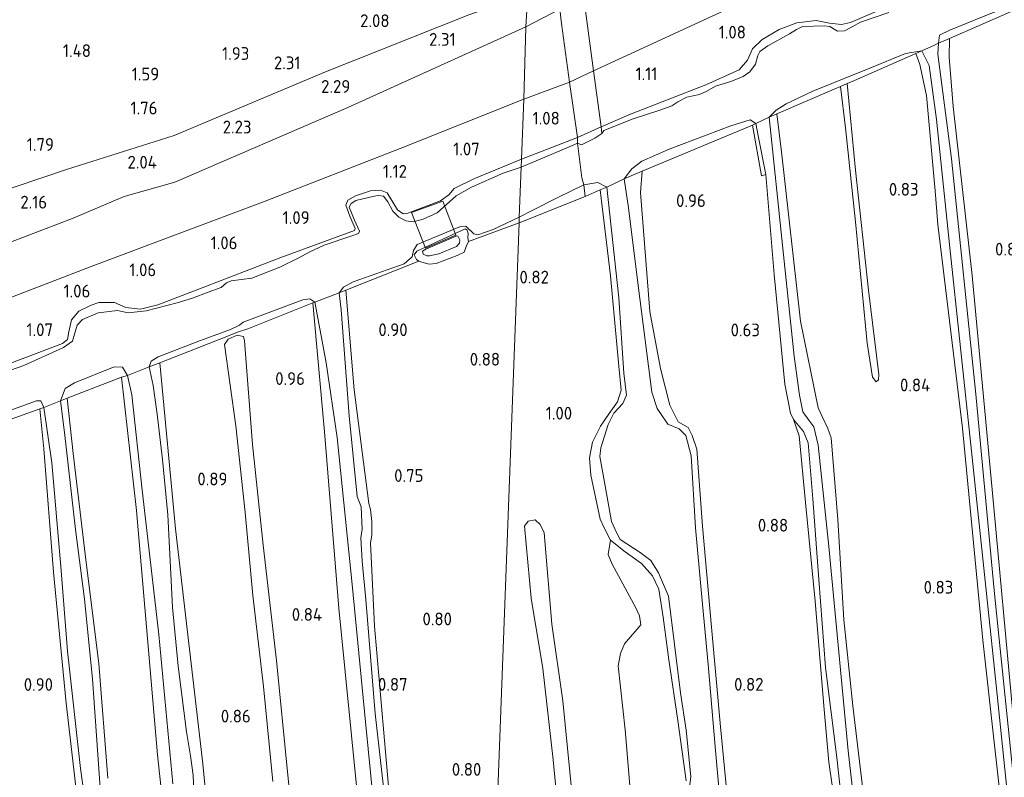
# Model space of a CAD drawing. Extents: x 130905 to 137824, y 412333 to 417928.
# Tile 73 of 256: x 132348 to 132487, y 413638 to 413745. Entities that reach past the tile are written whole.
import ezdxf
from ezdxf.enums import TextEntityAlignment as Align

# ---------------------------------------------------------------- set-up
doc = ezdxf.new("R2010")
doc.units = 0
for name, color, linetype, lineweight in [('B-ME-GR-GRAS-GV', 60, 'Continuous', 13), ('B-ME-GR-MOERAS-GV', 120, 'Continuous', 13), ('B-ME-GW-OPHOGING_KRUIN-G', 90, 'Continuous', 18), ('B-ME-GW-TALUD_KRUIN-G', 90, 'Continuous', 18), ('B-ME-GW-TALUD_TEEN-G', 90, 'Continuous', 18), ('B-ME-IE-TERREINAFSCHEIDING_KUNSTMATIG_HEKWERK-G', 20, 'IE-TERREINAFSCHEIDING-KUNSTMATIG', 18), ('B-ME-KW-KUNSTWERK_BRUG-GV', 170, 'Continuous', 18), ('B-ME-OG-WATER_SLOOT-G', 120, 'Continuous', 18), ('B-ME-OG-WATER_SLOOT-GV', 120, 'Continuous', 18), ('X-XX-AL-HOOGTELABEL-S', 7, 'Continuous', 25)]:
    doc.layers.add(name, color=color, linetype=linetype, lineweight=lineweight)
doc.styles.add('NLCS-ISO-ANNOTATIVE-T18', font='NLCS-ISO.ttf', dxfattribs={"height": 1.8})
doc.linetypes.add('IE-TERREINAFSCHEIDING-KUNSTMATIG', pattern='A,4,[82,NLCS.SHX,S=0.75,R=90,X=0,Y=0],4,-2', length=10)

# ---------------------------------------------------------------- blocks, each defined once
blk = doc.blocks.new('SAL-HOOGTELABEL-SO')
at = {"color": 0, "linetype": 'ByBlock', "lineweight": -2, "style": 'NLCS-ISO-ANNOTATIVE-T18'}
blk.add_attdef('HOOGTE', text='', height=1.8, dxfattribs=at).set_placement((2.79, 0), align=Align.RIGHT)

msp = doc.modelspace()

# ---------------------------------------------------------------- linework, layer by layer
at = {"layer": 'B-ME-GR-GRAS-GV'}
for points in [[(132339.663, 413755.005, 0.945), (132367.07, 413765.396, 0.895), (132376.976, 413769.058, 1.045), (132394.862, 413776.125, 0.97), (132409.349, 413781.571, 0.97), (132419.255, 413786.691, 0.895), (132420.18, 413779.99, 1.541), (132420.763, 413775.581, 1.618), (132420.165, 413759.746, 1.61), (132419.855, 413751.523, 2.158), (132419.731, 413748.258, 2.197), (132419.466, 413743.588, 2.273), (132394.358, 413732.216, 2.231), (132369.964, 413721.682, 2.072), (132362.828, 413719.694, 1.943), (132355.609, 413716.606, 1.922), (132337.913, 413709.873, 2.113)], [(132482.444, 413751.621, 1.072), (132465.223, 413744.215, 1.066), (132463.961, 413743.921, 1.066), (132462.294, 413744.119, 1.063), (132460.383, 413744.473, 1.063), (132457.689, 413744.137, 1.069), (132455.179, 413743.205, 1.09), (132452.805, 413741.808, 1.099), (132451.431, 413740.502, 1.099), (132450.73, 413738.882, 1.099), (132449.561, 413737.518, 1.099), (132444.862, 413735.397, 1.093), (132434.2, 413731.277, 1.066), (132430.105, 413729.49, 0.957), (132429.011, 413737.398, 1.257), (132449.899, 413747.031, 1.248)], [(132470.658, 413745.624, 0.563), (132466.638, 413744.241, 0.563), (132465.487, 413743.58, 0.563), (132464.396, 413743.031, 0.563), (132463.394, 413743.004, 0.563), (132462.324, 413743.649, 0.563), (132461.529, 413743.721, 0.563), (132458.477, 413743.618, 0.563), (132457.604, 413743.202, 0.563), (132456.656, 413742.63, 0.563), (132453.593, 413740.892, 0.563), (132452.463, 413740.128, 0.563), (132452.191, 413739.575, 0.563), (132451.861, 413738.318, 0.563), (132451.034, 413737.274, 0.563), (132450.111, 413736.609, 0.563), (132448.344, 413735.879, 0.563), (132446.227, 413735.235, 0.563), (132444.985, 413734.53, 0.563), (132443.951, 413734.037, 0.563), (132442.18, 413733.671, 0.563), (132440.871, 413733.046, 0.563), (132440.029, 413732.447, 0.563), (132438.334, 413731.864, 0.563), (132434.578, 413730.636, 0.563), (132430.451, 413729.005, 0.563), (132430.192, 413728.543, 0.563), (132430.105, 413729.49, 0.957), (132434.2, 413731.277, 1.066), (132444.862, 413735.397, 1.093), (132449.561, 413737.518, 1.099), (132450.73, 413738.882, 1.099), (132451.431, 413740.502, 1.099), (132452.805, 413741.808, 1.099), (132455.179, 413743.205, 1.09), (132457.689, 413744.137, 1.069), (132460.383, 413744.473, 1.063), (132462.294, 413744.119, 1.063), (132463.961, 413743.921, 1.066), (132465.223, 413744.215, 1.066), (132482.444, 413751.621, 1.072)], [(132449.899, 413747.031, 1.248), (132429.011, 413737.398, 1.257), (132427.691, 413747.256, 2.319)], [(132337.913, 413709.873, 2.113), (132355.609, 413716.606, 1.922), (132362.828, 413719.694, 1.943), (132369.964, 413721.682, 2.072), (132394.358, 413732.216, 2.231), (132419.466, 413743.588, 2.273), (132419.171, 413733.41, 1.164), (132401.742, 413726.449, 1.214), (132382.725, 413719.04, 1.3), (132358.182, 413709.838, 1.053), (132334.593, 413700.735, 1.095)], [(132489.279, 413627.65, 0.563), (132485.534, 413663.698, 0.563), (132482.899, 413691.809, 0.563), (132479.467, 413724.986, 0.563), (132477.562, 413739.722, 0.563), (132477.666, 413741.305, 0.563), (132479.202, 413741.954, 0.92), (132479.163, 413739.334, 0.857), (132479.738, 413732.346, 0.812), (132482.384, 413708.529, 0.776), (132485.243, 413677.851, 0.761), (132488.117, 413646.844, 0.761)], [(132487.552, 413624.222, 0.755), (132483.901, 413657.155, 0.743), (132481.057, 413687.011, 0.746), (132477.569, 413715.758, 0.77), (132477.189, 413720.492, 0.694), (132475.951, 413733.902, 0.806), (132475.033, 413738.276, 0.806), (132474.455, 413739.831, 0.809), (132475.295, 413740.188, 0.563), (132476.356, 413738.127, 0.563), (132477.37, 413730.511, 0.563), (132479.183, 413712.926, 0.563), (132482.315, 413683.807, 0.563), (132485.798, 413650.829, 0.563), (132489.744, 413612.559, 0.563)], [(132334.593, 413700.735, 1.095), (132358.182, 413709.838, 1.053), (132382.725, 413719.04, 1.3), (132401.742, 413726.449, 1.214), (132419.171, 413733.41, 1.164), (132418.851, 413724.923, 0.936), (132412.139, 413722.154, 0.949), (132409.377, 413720.794, 1.126), (132408.599, 413719.905, 1.051), (132407.435, 413719.068, 1.026), (132402.841, 413717.344, 0.997), (132402.141, 413717.224, 1.043), (132401.349, 413717.787, 0.985), (132399.895, 413720.199, 0.962), (132398.975, 413720.589, 1.146), (132397.563, 413720.46, 1.087), (132395.432, 413719.774, 1.066), (132394.362, 413719.181, 1.05), (132394.069, 413718.438, 1.014), (132394.648, 413716.913, 0.993), (132395.388, 413715.19, 0.924), (132395.306, 413714.876, 0.928), (132384.92, 413711.072, 0.949), (132373.191, 413706.587, 0.92), (132367.581, 413704.416, 0.9), (132365.117, 413703.806, 0.88), (132363.077, 413704.045, 0.945), (132361.478, 413704.724, 0.989), (132359.264, 413704.755, 0.993), (132358.146, 413704.386, 0.965), (132356.433, 413703.543, 0.973), (132355.394, 413702.312, 0.945), (132355.032, 413700.614, 0.945), (132354.847, 413699.507, 0.928), (132354.131, 413698.987, 0.908), (132342.962, 413694.742, 0.892)], [(132467.382, 413619.768, 0.563), (132464.93, 413641.537, 0.563), (132462.167, 413670.355, 0.563), (132460.689, 413684.652, 0.563), (132460.051, 413687.204, 0.563), (132459.367, 413688.144, 0.563), (132458.51, 413689.311, 0.563), (132458.051, 413691.697, 0.563), (132457.292, 413697.165, 0.563), (132455.689, 413712.364, 0.563), (132453.782, 413730.841, 0.563), (132454.872, 413731.322, 0.83), (132455.502, 413725.984, 0.818), (132458.202, 413702.124, 0.83), (132460.684, 413689.888, 0.83), (132461.242, 413688.66, 0.83), (132462.031, 413687.006, 0.755), (132462.507, 413685.654, 0.755), (132463.455, 413674.153, 0.755), (132464.298, 413660.036, 0.755), (132465.587, 413647.879, 0.755), (132467.287, 413633.381, 0.755)], [(132342.962, 413694.742, 0.892), (132354.131, 413698.987, 0.908), (132354.847, 413699.507, 0.928), (132355.032, 413700.614, 0.945), (132355.394, 413702.312, 0.945), (132356.433, 413703.543, 0.973), (132358.146, 413704.386, 0.965), (132359.264, 413704.755, 0.993), (132361.478, 413704.724, 0.989), (132363.077, 413704.045, 0.945), (132365.117, 413703.806, 0.88), (132367.581, 413704.416, 0.9), (132373.191, 413706.587, 0.92), (132384.92, 413711.072, 0.949), (132395.306, 413714.876, 0.928), (132395.388, 413715.19, 0.924), (132394.648, 413716.913, 0.993), (132394.069, 413718.438, 1.014), (132394.362, 413719.181, 1.05), (132395.432, 413719.774, 1.066), (132397.563, 413720.46, 1.087), (132398.975, 413720.589, 1.146), (132399.895, 413720.199, 0.962), (132401.349, 413717.787, 0.985), (132402.141, 413717.224, 1.043), (132402.841, 413717.344, 0.997), (132407.435, 413719.068, 1.026), (132408.599, 413719.905, 1.051), (132409.377, 413720.794, 1.126), (132412.139, 413722.154, 0.949), (132418.851, 413724.923, 0.936), (132418.779, 413723.803, 0.563), (132416.266, 413722.952, 0.563), (132411.796, 413721.019, 0.563), (132409.62, 413719.761, 0.563), (132406.969, 413717.391, 0.563), (132404.993, 413716.475, 0.563), (132403.595, 413716.105, 0.563), (132402.54, 413716.269, 0.563), (132401.565, 413716.79, 0.563), (132400.721, 413717.632, 0.563), (132400.011, 413718.919, 0.563), (132399.402, 413719.706, 0.563), (132398.665, 413719.84, 0.563), (132398.077, 413719.736, 0.563), (132395.489, 413719.117, 0.563), (132394.833, 413718.685, 0.563), (132394.559, 413718.19, 0.563), (132395.317, 413716.352, 0.563), (132396.024, 413714.801, 0.563), (132395.88, 413714.451, 0.563), (132394.803, 413714.11, 0.563), (132391.019, 413712.824, 0.563), (132388.892, 413711.845, 0.563), (132387.474, 413711.032, 0.563), (132384.771, 413709.724, 0.563), (132380.833, 413708.168, 0.563), (132377.887, 413707.787, 0.563), (132377.266, 413707.493, 0.563), (132376.49, 413706.872, 0.563), (132374.689, 413706.216, 0.563), (132372.462, 413705.33, 0.563), (132370.308, 413704.704, 0.563), (132365.923, 413703.556, 0.563), (132363.402, 413703.291, 0.563), (132361.905, 413703.596, 0.563), (132359.132, 413703.268, 0.563), (132356.934, 413702.337, 0.563), (132356.201, 413701.567, 0.563), (132355.733, 413699.938, 0.563), (132355.549, 413699.316, 0.563), (132354.266, 413698.398, 0.563), (132348.656, 413695.854, 0.563), (132342.061, 413693.546, 0.563)], [(132447.123, 413631.116, 0.563), (132446.202, 413641.616, 0.563), (132445.186, 413653.733, 0.563), (132444.244, 413663.744, 0.563), (132443.367, 413672.968, 0.563), (132442.793, 413683.153, 0.563), (132442.037, 413685.979, 0.563), (132441.076, 413686.93, 0.563), (132439.472, 413687.574, 0.563), (132438, 413689.815, 0.563), (132437.233, 413692.098, 0.563), (132435.289, 413707.15, 0.563), (132433.942, 413718.077, 0.563), (132433.34, 413722.156, 0.563), (132435.846, 413723.244, 0.887), (132435.629, 413720.228, 0.887), (132436.96, 413703.493, 0.806), (132438.469, 413695.423, 0.827), (132439.762, 413690.289, 0.902), (132440.937, 413687.945, 0.802), (132442.333, 413687.145, 0.789), (132442.927, 413686.019, 0.789), (132443.551, 413684.061, 0.789), (132444.386, 413673.21, 0.752), (132445.648, 413658.983, 0.827), (132446.902, 413644.949, 0.814), (132448.689, 413626.489, 0.764)], [(132442.051, 413637.35, 0.781), (132440.911, 413645.828, 0.781), (132439.612, 413654.399, 0.781), (132438.847, 413660.377, 0.781), (132438.226, 413664.338, 0.781), (132437.338, 413666.199, 0.781), (132435.766, 413667.958, 0.781), (132433.463, 413669.594, 0.781), (132431.41, 413671.236, 0.818), (132430.576, 413672.868, 0.831), (132429.929, 413674.223, 0.868), (132428.61, 413680.416, 0.893), (132428.415, 413682.833, 0.893), (132428.844, 413685.067, 0.893), (132429.967, 413687.323, 0.893), (132431.195, 413689.121, 0.856), (132432.386, 413690.761, 0.843), (132432.883, 413692.379, 0.843), (132432.583, 413695.753, 0.804), (132432.308, 413698.843, 0.768), (132431.417, 413708.511, 0.768), (132429.943, 413720.638, 0.732), (132430.895, 413721, 0.563), (132432.552, 413705.397, 0.563), (132433.257, 413694.783, 0.563), (132433.644, 413691.669, 0.563), (132433.155, 413690.505, 0.563), (132431.89, 413689.14, 0.563), (132431.052, 413687.528, 0.563), (132430.013, 413684.269, 0.563), (132429.899, 413683.031, 0.563), (132430.445, 413679.936, 0.563), (132431.539, 413673.861, 0.563), (132432.262, 413672.345, 0.563), (132432.744, 413671.335, 0.563), (132435.59, 413669.507, 0.563), (132437.094, 413668.364, 0.563), (132438.177, 413666.625, 0.563), (132439.573, 413663.344, 0.563), (132441.249, 413649.73, 0.563), (132442.074, 413644.467, 0.563), (132442.748, 413637.946, 0.563), (132442.144, 413633.394, 0.563)], [(132414.598, 413612.225, 0.786), (132418.514, 413715.981, 0.827), (132427.806, 413719.686, 0.951), (132429.943, 413720.638, 0.732), (132431.417, 413708.511, 0.768), (132432.308, 413698.843, 0.768), (132432.583, 413695.753, 0.804), (132432.883, 413692.379, 0.843), (132432.386, 413690.761, 0.843), (132431.195, 413689.121, 0.856), (132429.967, 413687.323, 0.893), (132428.844, 413685.067, 0.893), (132428.415, 413682.833, 0.893), (132428.61, 413680.416, 0.893), (132429.929, 413674.223, 0.868), (132430.576, 413672.868, 0.831), (132431.41, 413671.236, 0.818), (132431.06, 413669.222, 0.843), (132431.626, 413667.857, 0.856), (132434.984, 413661.706, 0.868), (132435.498, 413660.57, 0.868), (132435.656, 413659.292, 0.868), (132433.376, 413656.626, 0.868), (132432.828, 413655.293, 0.868), (132432.5, 413653.557, 0.843), (132433.449, 413644.537, 0.831), (132434.123, 413636.683, 0.806)], [(132401.395, 413621.536, 0.84), (132398.135, 413659.142, 0.811), (132397.548, 413670.85, 0.823), (132397.731, 413671.887, 0.823), (132397.762, 413673.884, 0.79), (132397.539, 413675.56, 0.79), (132397.334, 413676.422, 0.782), (132395.256, 413692.426, 0.847), (132394.07, 413706.467, 0.847), (132404.388, 413710.55, 0.827), (132404.785, 413710.436, 0.835), (132405.843, 413710.158, 0.835), (132406.814, 413710.259, 0.835), (132409.786, 413711.368, 0.835), (132410.743, 413711.841, 0.835), (132411.049, 413712.639, 0.835), (132411.362, 413713.355, 0.785), (132418.514, 413715.981, 0.827), (132414.598, 413612.225, 0.786)], [(132399.967, 413631.466, 0.563), (132398.215, 413646.82, 0.563), (132396.91, 413662.906, 0.563), (132396.378, 413668.305, 0.563), (132396.202, 413671.569, 0.563), (132396.399, 413672.814, 0.563), (132396.342, 413673.804, 0.563), (132396.219, 413675.956, 0.563), (132395.698, 413677.402, 0.563), (132394.55, 413688.747, 0.563), (132393.428, 413703.691, 0.563), (132393.117, 413706.106, 0.563), (132394.07, 413706.467, 0.847), (132395.256, 413692.426, 0.847), (132397.334, 413676.422, 0.782), (132397.539, 413675.56, 0.79), (132397.762, 413673.884, 0.79), (132397.731, 413671.887, 0.823), (132397.548, 413670.85, 0.823), (132398.135, 413659.142, 0.811), (132401.395, 413621.536, 0.84)], [(132377.65, 413601.279, 0.79), (132373.923, 413639.74, 0.807), (132370.047, 413672.836, 0.803), (132367.839, 413696.243, 0.77), (132377.541, 413700.053, 0.794), (132378.816, 413700.538, 0.604), (132380.256, 413701.027, 0.908), (132389.437, 413704.674, 0.803), (132391.057, 413686.503, 0.843), (132393.073, 413661.646, 0.863), (132396.643, 413625.786, 0.872)], [(132396.643, 413625.786, 0.872), (132393.073, 413661.646, 0.863), (132391.057, 413686.503, 0.843), (132389.437, 413704.674, 0.803), (132389.713, 413704.792, 0.563), (132390.877, 413698.533, 0.563), (132391.316, 413696.233, 0.563), (132392.877, 413685.704, 0.563), (132394.967, 413665.021, 0.563), (132396.83, 413645.662, 0.563), (132398.753, 413626.609, 0.563)], [(132387.385, 413623.351, 0.795), (132385.872, 413638.61, 0.77), (132384.325, 413654.304, 0.77), (132382.41, 413670.552, 0.77), (132380.919, 413684.745, 0.846), (132379.787, 413699.352, 0.846), (132379.672, 413699.957, 0.846), (132378.75, 413700.142, 0.846), (132377.491, 413699.576, 0.846), (132376.958, 413698.801, 0.846), (132378.584, 413687.383, 0.821), (132379.9, 413675.157, 0.821), (132380.974, 413663.44, 0.795), (132382.462, 413650.636, 0.846), (132383.785, 413637.232, 0.795)], [(132372.629, 413635.722, 0.563), (132372.563, 413638.139, 0.563), (132372.174, 413640.872, 0.563), (132371.622, 413644.214, 0.563), (132370.43, 413653.511, 0.563), (132369.642, 413661.798, 0.563), (132368.959, 413674.797, 0.563), (132368.236, 413682.601, 0.563), (132367.497, 413689.016, 0.563), (132366.926, 413693.042, 0.563), (132366.337, 413695.698, 0.563), (132367.839, 413696.243, 0.77), (132370.047, 413672.836, 0.803), (132373.923, 413639.74, 0.807), (132377.65, 413601.279, 0.79)], [(132360.539, 413637.699, 0.776), (132359.267, 413653.88, 0.776), (132357.463, 413668.092, 0.839), (132355.639, 413683.477, 0.901), (132354.761, 413691.245, 0.863), (132362.445, 413694.203, 0.766), (132364.574, 413675.412, 0.815), (132367.54, 413640.986, 0.827), (132369.708, 413620.495, 0.796)], [(132369.708, 413620.495, 0.796), (132367.54, 413640.986, 0.827), (132364.574, 413675.412, 0.815), (132362.445, 413694.203, 0.766), (132363.271, 413694.476, 0.563), (132363.903, 413691.734, 0.563), (132365.383, 413678.29, 0.563), (132367.698, 413657.972, 0.563), (132369.674, 413636.908, 0.563)], [(132359.493, 413635.684, 0.563), (132358.343, 413651.727, 0.563), (132357.227, 413662.942, 0.563), (132355.967, 413672.736, 0.563), (132354.414, 413686.419, 0.563), (132353.838, 413690.906, 0.563), (132354.761, 413691.245, 0.863), (132355.639, 413683.477, 0.901), (132357.463, 413668.092, 0.839), (132359.267, 413653.88, 0.776), (132360.539, 413637.699, 0.776)], [(132342.008, 413686.56, 0.831), (132350.946, 413689.759, 0.851), (132351.475, 413684.124, 0.964), (132352.869, 413666.733, 0.739), (132354.639, 413648.252, 0.801), (132356.706, 413630.392, 0.789)], [(132356.706, 413630.392, 0.789), (132354.639, 413648.252, 0.801), (132352.869, 413666.733, 0.739), (132351.475, 413684.124, 0.964), (132350.946, 413689.759, 0.851), (132351.506, 413689.942, 0.563), (132352.615, 413682.132, 0.563), (132353.887, 413667.555, 0.563), (132354.851, 413655.592, 0.563), (132356.674, 413639.08, 0.563), (132358.715, 413624.248, 0.563)], [(132464.071, 413627.008, 0.763), (132462.171, 413639.973, 0.813), (132461.464, 413647.896, 0.813), (132460.257, 413662.658, 0.813), (132458.909, 413676.534, 0.813), (132458.025, 413685.952, 0.788), (132457.22, 413688.245, 0.563), (132458.623, 413686.545, 0.563), (132459.265, 413684.963, 0.563), (132459.938, 413677.052, 0.563), (132460.776, 413665.723, 0.563), (132461.718, 413653.288, 0.563), (132463.316, 413640.602, 0.563), (132464.766, 413627.282, 0.563)], [(132426.004, 413635.262, 0.831), (132424.692, 413648.591, 0.831), (132423.116, 413659.399, 0.831), (132422.056, 413672.257, 0.831), (132421.486, 413673.451, 0.831), (132420.793, 413674.135, 0.843), (132419.799, 413673.915, 0.843), (132419.286, 413673.219, 0.856), (132420.213, 413663.061, 0.881), (132421.873, 413653.139, 0.856), (132423.32, 413640.297, 0.881), (132424.446, 413628.542, 0.781)]]:
    msp.add_polyline3d(points, dxfattribs=at)
for points in [[(132424.244, 413746.106, 2.31), (132419.466, 413743.588, 2.273), (132419.731, 413748.258, 2.197), (132419.855, 413751.523, 2.158), (132420.165, 413759.746, 1.61), (132420.763, 413775.581, 1.618), (132422.637, 413760.471, 1.684), (132423.364, 413753.195, 2.158), (132423.93, 413748.587, 2.342), (132424.037, 413747.722, 2.377)], [(132479.202, 413741.954, 0.92), (132477.666, 413741.305, 0.563), (132477.771, 413742.396, 0.563), (132479.265, 413743.105, 0.563), (132483.853, 413745.012, 0.563), (132492.063, 413748.309, 0.563), (132495.494, 413749.805, 0.563), (132496.523, 413749.478, 0.563), (132495.573, 413749.157, 0.945)], [(132425.632, 413735.815, 1.14), (132419.171, 413733.41, 1.164), (132419.466, 413743.588, 2.273), (132424.244, 413746.106, 2.31), (132424.505, 413744.067, 2.225)], [(132429.011, 413737.398, 1.257), (132425.632, 413735.815, 1.14), (132424.505, 413744.067, 2.225), (132424.244, 413746.106, 2.31), (132427.691, 413747.256, 2.319)], [(132454.872, 413731.322, 0.83), (132453.782, 413730.841, 0.563), (132454.745, 413731.85, 0.563), (132456.15, 413732.746, 0.563), (132459.916, 413734.543, 0.563), (132467.955, 413737.786, 0.563), (132472.989, 413739.821, 0.563), (132475.295, 413740.188, 0.563), (132474.455, 413739.831, 0.809), (132465.814, 413736.017, 0.818), (132464.776, 413735.608, 0.611), (132463.837, 413735.175, 0.611), (132462.917, 413734.786, 0.758)], [(132430.105, 413729.49, 0.957), (132426.765, 413727.981, 1.069), (132425.632, 413735.815, 1.14), (132429.011, 413737.398, 1.257)], [(132426.765, 413727.981, 1.069), (132418.851, 413724.923, 0.936), (132419.171, 413733.41, 1.164), (132425.632, 413735.815, 1.14)], [(132429.178, 413727.891, 0.563), (132427.306, 413726.969, 0.563), (132426.764, 413727.218, 0.563), (132426.765, 413727.981, 1.069), (132430.105, 413729.49, 0.957), (132430.192, 413728.543, 0.563)], [(132435.846, 413723.244, 0.887), (132433.34, 413722.156, 0.563), (132434.415, 413723.584, 0.563), (132435.801, 413724.639, 0.563), (132439.657, 413726.366, 0.563), (132448.367, 413729.62, 0.563), (132451.081, 413730.491, 0.563), (132451.902, 413729.953, 0.563), (132451.402, 413729.732, 0.794)], [(132453.284, 413722.792, 0.563), (132452.682, 413722.589, 0.781), (132451.402, 413729.732, 0.794), (132451.902, 413729.953, 0.563), (132452.288, 413728.012, 0.563)], [(132425.789, 413726.781, 0.563), (132418.779, 413723.803, 0.563), (132418.851, 413724.923, 0.936), (132426.765, 413727.981, 1.069), (132426.764, 413727.218, 0.563)], [(132427.806, 413719.686, 0.951), (132418.514, 413715.981, 0.827), (132418.525, 413716.79, 0.563), (132420.36, 413717.722, 0.563), (132423.971, 413719.557, 0.563), (132427.635, 413721.333, 0.563)], [(132429.943, 413720.638, 0.732), (132427.806, 413719.686, 0.951), (132427.635, 413721.333, 0.563), (132429.598, 413721.65, 0.563), (132430.895, 413721, 0.563)], [(132418.514, 413715.981, 0.827), (132411.362, 413713.355, 0.785), (132411.277, 413713.857, 0.873), (132411.333, 413714.475, 0.782), (132411.166, 413714.955, 0.778), (132410.918, 413715.117, 0.778), (132404.09, 413711.98, 0.762), (132403.732, 413711.467, 0.754), (132404.024, 413710.792, 0.799), (132404.388, 413710.55, 0.827), (132394.07, 413706.467, 0.847), (132393.117, 413706.106, 0.563), (132393.77, 413706.924, 0.563), (132395.113, 413707.654, 0.563), (132402.309, 413710.181, 0.563), (132403.432, 413711.196, 0.563), (132403.597, 413712.092, 0.563), (132404.135, 413712.913, 0.563), (132410.249, 413715.463, 0.563), (132411.012, 413715.518, 0.563), (132412.107, 413714.405, 0.563), (132412.674, 413714.28, 0.563), (132414.85, 413715.037, 0.563), (132418.525, 413716.79, 0.563)], [(132411.333, 413714.475, 0.782), (132411.277, 413713.857, 0.873), (132411.362, 413713.355, 0.785), (132411.049, 413712.639, 0.835), (132410.743, 413711.841, 0.835), (132409.786, 413711.368, 0.835), (132406.814, 413710.259, 0.835), (132405.843, 413710.158, 0.835), (132404.785, 413710.436, 0.835), (132404.388, 413710.55, 0.827), (132404.024, 413710.792, 0.799), (132403.732, 413711.467, 0.754), (132404.09, 413711.98, 0.762), (132410.918, 413715.117, 0.778), (132411.166, 413714.955, 0.778)], [(132405.517, 413711.333, 1.18), (132405.888, 413711.299, 1.196), (132407.183, 413711.594, 1.241), (132409.683, 413712.628, 1.277), (132410.094, 413713.095, 1.273), (132410.142, 413713.567, 1.261), (132409.94, 413714.026, 1.273), (132409.718, 413714.132, 1.253), (132405.341, 413712.25, 1.168), (132404.894, 413711.994, 1.172), (132404.985, 413711.574, 1.172)], [(132407.183, 413711.594, 1.241), (132405.888, 413711.299, 1.196), (132405.517, 413711.333, 1.18), (132404.985, 413711.574, 1.172), (132404.894, 413711.994, 1.172), (132405.341, 413712.25, 1.168), (132409.718, 413714.132, 1.253), (132409.94, 413714.026, 1.273), (132410.142, 413713.567, 1.261), (132410.094, 413713.095, 1.273), (132409.683, 413712.628, 1.277)], [(132367.839, 413696.243, 0.77), (132366.337, 413695.698, 0.563), (132366.647, 413696.466, 0.563), (132367.626, 413697.074, 0.563), (132373.565, 413699.4, 0.563), (132377.804, 413700.915, 0.563), (132379.09, 413701.528, 0.563), (132379.621, 413701.951, 0.563), (132380.503, 413702.287, 0.563), (132388.034, 413705.12, 0.563), (132389.005, 413705.27, 0.563), (132389.713, 413704.792, 0.563), (132389.437, 413704.674, 0.803), (132380.256, 413701.027, 0.908), (132378.816, 413700.538, 0.604), (132377.541, 413700.053, 0.794)], [(132354.761, 413691.245, 0.863), (132353.838, 413690.906, 0.563), (132354.518, 413692.612, 0.563), (132355.83, 413693.407, 0.563), (132361.404, 413695.671, 0.563), (132362.598, 413695.649, 0.563), (132363.271, 413694.476, 0.563), (132362.445, 413694.203, 0.766)], [(132342.008, 413686.56, 0.831), (132340.864, 413686.128, 0.563), (132341.226, 413687.143, 0.563), (132341.886, 413687.768, 0.563), (132344.567, 413688.766, 0.563), (132350.456, 413690.902, 0.563), (132351.048, 413690.902, 0.563), (132351.506, 413689.942, 0.563), (132350.946, 413689.759, 0.851)]]:
    msp.add_polyline3d(points, close=True, dxfattribs=at)
at = {"layer": 'B-ME-GR-MOERAS-GV'}
for points in [[(132488.117, 413646.844, 0.761), (132485.243, 413677.851, 0.761), (132482.384, 413708.529, 0.776), (132479.738, 413732.346, 0.812), (132479.163, 413739.334, 0.857), (132479.202, 413741.954, 0.92), (132495.573, 413749.157, 0.945)], [(132467.287, 413633.381, 0.755), (132465.587, 413647.879, 0.755), (132464.298, 413660.036, 0.755), (132463.455, 413674.153, 0.755), (132462.507, 413685.654, 0.755), (132462.031, 413687.006, 0.755), (132461.242, 413688.66, 0.83), (132460.684, 413689.888, 0.83), (132458.202, 413702.124, 0.83), (132455.502, 413725.984, 0.818), (132454.872, 413731.322, 0.83), (132462.917, 413734.786, 0.758), (132463.837, 413735.175, 0.611), (132464.523, 413729.355, 0.611), (132465.937, 413716.11, 0.611), (132467.607, 413698.991, 0.611), (132468.324, 413694.23, 0.611), (132468.846, 413693.563, 0.611), (132469.2, 413693.842, 0.611), (132469.251, 413694.618, 0.611), (132467.769, 413706.495, 0.611), (132465.938, 413723.395, 0.611), (132464.776, 413735.608, 0.611), (132465.814, 413736.017, 0.818), (132474.455, 413739.831, 0.809), (132475.033, 413738.276, 0.806), (132475.951, 413733.902, 0.806), (132477.189, 413720.492, 0.694), (132477.569, 413715.758, 0.77), (132481.057, 413687.011, 0.746), (132483.901, 413657.155, 0.743), (132487.552, 413624.222, 0.755)], [(132448.689, 413626.489, 0.764), (132446.902, 413644.949, 0.814), (132445.648, 413658.983, 0.827), (132444.386, 413673.21, 0.752), (132443.551, 413684.061, 0.789), (132442.927, 413686.019, 0.789), (132442.333, 413687.145, 0.789), (132440.937, 413687.945, 0.802), (132439.762, 413690.289, 0.902), (132438.469, 413695.423, 0.827), (132436.96, 413703.493, 0.806), (132435.629, 413720.228, 0.887), (132435.846, 413723.244, 0.887), (132451.402, 413729.732, 0.794), (132452.682, 413722.589, 0.781), (132453.284, 413722.792, 0.563), (132454.457, 413708.691, 0.563), (132455.97, 413693.23, 0.563), (132456.77, 413689.129, 0.563), (132457.22, 413688.245, 0.563), (132458.025, 413685.952, 0.788), (132458.909, 413676.534, 0.813), (132460.257, 413662.658, 0.813), (132461.464, 413647.896, 0.813), (132462.171, 413639.973, 0.813), (132464.071, 413627.008, 0.763)], [(132383.785, 413637.232, 0.795), (132382.462, 413650.636, 0.846), (132380.974, 413663.44, 0.795), (132379.9, 413675.157, 0.821), (132378.584, 413687.383, 0.821), (132376.958, 413698.801, 0.846), (132377.491, 413699.576, 0.846), (132378.75, 413700.142, 0.846), (132379.672, 413699.957, 0.846), (132379.787, 413699.352, 0.846), (132380.919, 413684.745, 0.846), (132382.41, 413670.552, 0.77), (132384.325, 413654.304, 0.77), (132385.872, 413638.61, 0.77), (132387.385, 413623.351, 0.795)], [(132424.446, 413628.542, 0.781), (132423.32, 413640.297, 0.881), (132421.873, 413653.139, 0.856), (132420.213, 413663.061, 0.881), (132419.286, 413673.219, 0.856), (132419.799, 413673.915, 0.843), (132420.793, 413674.135, 0.843), (132421.486, 413673.451, 0.831), (132422.056, 413672.257, 0.831), (132423.116, 413659.399, 0.831), (132424.692, 413648.591, 0.831), (132426.004, 413635.262, 0.831)], [(132434.123, 413636.683, 0.806), (132433.449, 413644.537, 0.831), (132432.5, 413653.557, 0.843), (132432.828, 413655.293, 0.868), (132433.376, 413656.626, 0.868), (132435.656, 413659.292, 0.868), (132435.498, 413660.57, 0.868), (132434.984, 413661.706, 0.868), (132431.626, 413667.857, 0.856), (132431.06, 413669.222, 0.843), (132431.41, 413671.236, 0.818), (132433.463, 413669.594, 0.781), (132435.766, 413667.958, 0.781), (132437.338, 413666.199, 0.781), (132438.226, 413664.338, 0.781), (132438.847, 413660.377, 0.781), (132439.612, 413654.399, 0.781), (132440.911, 413645.828, 0.781), (132442.051, 413637.35, 0.781)]]:
    msp.add_polyline3d(points, dxfattribs=at)
at = {"layer": 'B-ME-GW-OPHOGING_KRUIN-G'}
msp.add_polyline3d([(132166.422, 413641.877, 2.513), (132163.49, 413651.218, 2.513), (132163.991, 413653.371, 2.451), (132166.801, 413655.406, 2.388), (132172.297, 413657.392, 2.142), (132176.157, 413658.752, 2.184), (132189.494, 413663.295, 2.297), (132200.668, 413666.814, 2.222), (132219.613, 413673.788, 2.222), (132239.622, 413681.069, 2.197), (132253.832, 413685.435, 2.222), (132273.042, 413692.089, 2.297), (132293.297, 413699.272, 2.234), (132308.552, 413704.999, 2.272), (132320.193, 413710.384, 2.259), (132326.863, 413713.481, 2.272), (132340.446, 413718.693, 2.272), (132354.705, 413723.494, 2.084), (132369.874, 413728.278, 2.172), (132391.221, 413737.251, 2.422), (132411.402, 413745.3, 2.334), (132419.731, 413748.258, 2.197)], dxfattribs=at)
at = {"layer": 'B-ME-GW-TALUD_KRUIN-G'}
for points in [[(132419.466, 413743.588, 2.273), (132424.244, 413746.106, 2.31), (132427.691, 413747.256, 2.319), (132447.919, 413755.169, 2.318), (132464.828, 413762.254, 2.168), (132486.368, 413771.396, 2.039), (132507.592, 413780.982, 2.165), (132528.952, 413790.523, 2.195), (132550.957, 413801.175, 2.117), (132571.041, 413810.768, 2.111), (132586.253, 413817.749, 2.117), (132602.683, 413825.129, 2.228), (132616.155, 413831.051, 2.225), (132623.122, 413834.345, 2.195), (132625.817, 413835.915, 2.183), (132629.892, 413838.767, 2.087), (132634.595, 413841.417, 2.036), (132644.388, 413845.933, 2.042), (132655.132, 413849.609, 2.051), (132667.206, 413853.891, 2.057), (132680.596, 413861.164, 2.051), (132694.301, 413870.108, 2.024), (132705.308, 413876.382, 2.189), (132723.657, 413886.117, 2.372)], [(132419.466, 413743.588, 2.273), (132394.358, 413732.216, 2.231), (132369.964, 413721.682, 2.072), (132362.828, 413719.694, 1.943), (132355.609, 413716.606, 1.922), (132337.913, 413709.873, 2.113)]]:
    msp.add_polyline3d(points, dxfattribs=at)
msp.add_polyline3d([(132405.888, 413711.299, 1.196), (132405.517, 413711.333, 1.18), (132404.985, 413711.574, 1.172), (132404.894, 413711.994, 1.172), (132405.341, 413712.25, 1.168), (132409.718, 413714.132, 1.253), (132409.94, 413714.026, 1.273), (132410.142, 413713.567, 1.261), (132410.094, 413713.095, 1.273), (132409.683, 413712.628, 1.277), (132407.183, 413711.594, 1.241)], close=True, dxfattribs=at)
at = {"layer": 'B-ME-GW-TALUD_TEEN-G'}
for points in [[(132734.944, 413883.231, 1.377), (132728.256, 413879.505, 1.475), (132713.497, 413871.959, 1.442), (132702.186, 413866.425, 1.342), (132690.34, 413859.982, 1.37), (132673.292, 413851.541, 1.303), (132654.664, 413843.453, 1.403), (132639.191, 413836.045, 1.356), (132619.629, 413825.136, 1.434), (132598.151, 413815.083, 1.408), (132576.66, 413804.835, 1.516), (132555.986, 413794.377, 1.422), (132536.258, 413784.516, 1.383), (132515.977, 413776.293, 1.338), (132496.068, 413767.644, 1.341), (132479.946, 413759.968, 1.26), (132449.899, 413747.031, 1.248), (132429.011, 413737.398, 1.257), (132425.632, 413735.815, 1.14), (132419.171, 413733.41, 1.164)], [(132419.171, 413733.41, 1.164), (132401.742, 413726.449, 1.214), (132382.725, 413719.04, 1.3), (132358.182, 413709.838, 1.053), (132334.593, 413700.735, 1.095)], [(132411.362, 413713.355, 0.785), (132411.049, 413712.639, 0.835), (132410.743, 413711.841, 0.835), (132409.786, 413711.368, 0.835), (132406.814, 413710.259, 0.835), (132405.843, 413710.158, 0.835), (132404.785, 413710.436, 0.835), (132404.388, 413710.55, 0.827)]]:
    msp.add_polyline3d(points, dxfattribs=at)
at = {"layer": 'B-ME-IE-TERREINAFSCHEIDING_KUNSTMATIG_HEKWERK-G'}
for points in [[(132422.577, 413788.29, 1.082), (132422.625, 413787.834, 1.082), (132423.041, 413783.239, 1.557), (132423.927, 413777.008, 1.857), (132424.344, 413773.711, 1.932), (132425.899, 413761.766, 1.732), (132426.823, 413754.51, 2.294), (132427.691, 413747.256, 2.319), (132429.011, 413737.398, 1.257), (132430.105, 413729.49, 0.957), (132430.192, 413728.543, 0.563)], [(132424.244, 413746.106, 2.31), (132424.505, 413744.067, 2.225), (132425.632, 413735.815, 1.14), (132426.765, 413727.981, 1.069), (132426.764, 413727.218, 0.563), (132427.357, 413722.329, 0.563), (132427.635, 413721.333, 0.563), (132427.806, 413719.686, 0.951)], [(132479.202, 413741.954, 0.92), (132477.666, 413741.305, 0.563), (132477.077, 413741.027, 0.563), (132475.295, 413740.188, 0.563), (132474.455, 413739.831, 0.809)], [(132462.917, 413734.786, 0.758), (132463.837, 413735.175, 0.611), (132464.776, 413735.608, 0.611), (132465.814, 413736.017, 0.818)], [(132451.402, 413729.732, 0.794), (132451.902, 413729.953, 0.563), (132453.782, 413730.841, 0.563), (132454.872, 413731.322, 0.83)], [(132429.943, 413720.638, 0.732), (132430.895, 413721, 0.563), (132433.34, 413722.156, 0.563), (132435.846, 413723.244, 0.887)], [(132394.07, 413706.467, 0.847), (132393.117, 413706.106, 0.563), (132389.713, 413704.792, 0.563), (132389.437, 413704.674, 0.803)], [(132367.839, 413696.243, 0.77), (132366.337, 413695.698, 0.563), (132363.271, 413694.476, 0.563), (132362.445, 413694.203, 0.766)], [(132354.761, 413691.245, 0.863), (132353.838, 413690.906, 0.563), (132351.506, 413689.942, 0.563), (132350.946, 413689.759, 0.851)]]:
    msp.add_polyline3d(points, dxfattribs=at)
at = {"layer": 'B-ME-KW-KUNSTWERK_BRUG-GV'}
msp.add_polyline3d([(132409.585, 413714.243, 1.237), (132405.335, 413712.397, 1.152), (132403.328, 413717.405, 1.026), (132407.743, 413719.006, 1.058)], close=True, dxfattribs=at)
at = {"layer": 'B-ME-OG-WATER_SLOOT-G'}
for points in [[(132482.444, 413751.621, 1.072), (132465.223, 413744.215, 1.066), (132463.961, 413743.921, 1.066), (132462.294, 413744.119, 1.063), (132460.383, 413744.473, 1.063), (132457.689, 413744.137, 1.069), (132455.179, 413743.205, 1.09), (132452.805, 413741.808, 1.099), (132451.431, 413740.502, 1.099), (132450.73, 413738.882, 1.099), (132449.561, 413737.518, 1.099), (132444.862, 413735.397, 1.093), (132434.2, 413731.277, 1.066), (132430.105, 413729.49, 0.957), (132426.765, 413727.981, 1.069), (132418.851, 413724.923, 0.936)], [(132495.573, 413749.157, 0.945), (132479.202, 413741.954, 0.92)], [(132479.202, 413741.954, 0.92), (132479.163, 413739.334, 0.857), (132479.738, 413732.346, 0.812), (132482.384, 413708.529, 0.776), (132485.243, 413677.851, 0.761), (132488.117, 413646.844, 0.761), (132491.33, 413618.404, 0.764), (132495.439, 413580.697, 0.767), (132498.027, 413556.51, 0.731), (132497.746, 413551.594, 0.728), (132496.987, 413550.519, 0.728), (132496.035, 413550.118, 0.728), (132495.058, 413550.68, 0.731), (132494.695, 413552.026, 0.731), (132494.345, 413556.955, 0.731), (132491.199, 413588.551, 0.752), (132487.552, 413624.222, 0.755), (132483.901, 413657.155, 0.743), (132481.057, 413687.011, 0.746), (132477.569, 413715.758, 0.77), (132477.189, 413720.492, 0.694), (132475.951, 413733.902, 0.806), (132475.033, 413738.276, 0.806), (132474.455, 413739.831, 0.809)], [(132474.455, 413739.831, 0.809), (132465.814, 413736.017, 0.818)], [(132462.917, 413734.786, 0.758), (132454.872, 413731.322, 0.83)], [(132467.287, 413633.381, 0.755), (132465.587, 413647.879, 0.755), (132464.298, 413660.036, 0.755), (132463.455, 413674.153, 0.755), (132462.507, 413685.654, 0.755), (132462.031, 413687.006, 0.755), (132461.242, 413688.66, 0.83), (132460.684, 413689.888, 0.83), (132458.202, 413702.124, 0.83), (132455.502, 413725.984, 0.818), (132454.872, 413731.322, 0.83)], [(132451.402, 413729.732, 0.794), (132435.846, 413723.244, 0.887)], [(132451.402, 413729.732, 0.794), (132452.682, 413722.589, 0.781), (132453.284, 413722.792, 0.563)], [(132342.962, 413694.742, 0.892), (132354.131, 413698.987, 0.908), (132354.847, 413699.507, 0.928), (132355.032, 413700.614, 0.945), (132355.394, 413702.312, 0.945), (132356.433, 413703.543, 0.973), (132358.146, 413704.386, 0.965), (132359.264, 413704.755, 0.993), (132361.478, 413704.724, 0.989), (132363.077, 413704.045, 0.945), (132365.117, 413703.806, 0.88), (132367.581, 413704.416, 0.9), (132373.191, 413706.587, 0.92), (132384.92, 413711.072, 0.949), (132395.306, 413714.876, 0.928), (132395.388, 413715.19, 0.924), (132394.648, 413716.913, 0.993), (132394.069, 413718.438, 1.014), (132394.362, 413719.181, 1.05), (132395.432, 413719.774, 1.066), (132397.563, 413720.46, 1.087), (132398.975, 413720.589, 1.146), (132399.895, 413720.199, 0.962), (132401.349, 413717.787, 0.985), (132402.141, 413717.224, 1.043), (132402.841, 413717.344, 0.997), (132407.435, 413719.068, 1.026), (132408.599, 413719.905, 1.051), (132409.377, 413720.794, 1.126), (132412.139, 413722.154, 0.949), (132418.851, 413724.923, 0.936)], [(132436.96, 413703.493, 0.806), (132435.629, 413720.228, 0.887), (132435.846, 413723.244, 0.887)], [(132427.806, 413719.686, 0.951), (132418.514, 413715.981, 0.827)], [(132427.806, 413719.686, 0.951), (132429.943, 413720.638, 0.732)], [(132429.943, 413720.638, 0.732), (132431.417, 413708.511, 0.768)], [(132418.514, 413715.981, 0.827), (132411.362, 413713.355, 0.785)], [(132404.388, 413710.55, 0.827), (132404.024, 413710.792, 0.799), (132403.732, 413711.467, 0.754), (132404.09, 413711.98, 0.762), (132410.918, 413715.117, 0.778), (132411.166, 413714.955, 0.778), (132411.333, 413714.475, 0.782), (132411.277, 413713.857, 0.873), (132411.362, 413713.355, 0.785)], [(132404.388, 413710.55, 0.827), (132394.07, 413706.467, 0.847)], [(132431.417, 413708.511, 0.768), (132432.308, 413698.843, 0.768), (132432.583, 413695.753, 0.804), (132432.883, 413692.379, 0.843), (132432.386, 413690.761, 0.843), (132431.195, 413689.121, 0.856), (132429.967, 413687.323, 0.893), (132428.844, 413685.067, 0.893), (132428.415, 413682.833, 0.893), (132428.61, 413680.416, 0.893), (132429.929, 413674.223, 0.868), (132430.576, 413672.868, 0.831), (132431.41, 413671.236, 0.818), (132433.463, 413669.594, 0.781), (132435.766, 413667.958, 0.781), (132437.338, 413666.199, 0.781), (132438.226, 413664.338, 0.781), (132438.847, 413660.377, 0.781), (132439.612, 413654.399, 0.781), (132440.911, 413645.828, 0.781), (132442.051, 413637.35, 0.781)], [(132394.07, 413706.467, 0.847), (132395.256, 413692.426, 0.847), (132397.334, 413676.422, 0.782), (132397.539, 413675.56, 0.79), (132397.762, 413673.884, 0.79), (132397.731, 413671.887, 0.823), (132397.548, 413670.85, 0.823), (132398.135, 413659.142, 0.811), (132401.395, 413621.536, 0.84), (132405.473, 413588.655, 0.811), (132407.771, 413560.579, 0.823), (132410.249, 413541.515, 0.803), (132411.542, 413531.235, 0.774)], [(132389.437, 413704.674, 0.803), (132380.256, 413701.027, 0.908), (132378.816, 413700.538, 0.604), (132377.541, 413700.053, 0.794), (132367.839, 413696.243, 0.77)], [(132410.911, 413514.51, 0.766), (132409.653, 413514.776, 0.811), (132407.956, 413516.418, 0.698), (132407.234, 413518.394, 0.676), (132406.507, 413526.398, 0.785), (132404.164, 413555.311, 0.864), (132400.66, 413589.191, 0.801), (132396.643, 413625.786, 0.872), (132393.073, 413661.646, 0.863), (132391.057, 413686.503, 0.843), (132389.437, 413704.674, 0.803)], [(132505.612, 413544.459, 0.984), (132482.264, 413535.082, 0.952), (132467.331, 413529.173, 0.852), (132461.199, 413527.159, 1.039), (132459.236, 413527.206, 1.039), (132458.638, 413528.105, 0.964), (132458.373, 413529.134, 0.952), (132457.661, 413538.662, 0.789), (132456.152, 413553.054, 0.789), (132454.82, 413566.6, 0.789), (132452.772, 413584.484, 0.777), (132451.686, 413595.271, 0.752), (132450.17, 413612.394, 0.714), (132448.689, 413626.489, 0.764), (132446.902, 413644.949, 0.814), (132445.648, 413658.983, 0.827), (132444.386, 413673.21, 0.752), (132443.551, 413684.061, 0.789), (132442.927, 413686.019, 0.789), (132442.333, 413687.145, 0.789), (132440.937, 413687.945, 0.802), (132439.762, 413690.289, 0.902), (132438.469, 413695.423, 0.827), (132436.96, 413703.493, 0.806)], [(132367.839, 413696.243, 0.77), (132370.047, 413672.836, 0.803), (132373.923, 413639.74, 0.807), (132377.65, 413601.279, 0.79), (132379.619, 413581.325, 0.807), (132381.588, 413561.372, 0.823), (132383.22, 413541.382, 0.792), (132384.852, 413521.393, 0.761), (132386.671, 413508.939, 0.737), (132387.553, 413505.471, 0.799)], [(132362.445, 413694.203, 0.766), (132354.761, 413691.245, 0.863)], [(132381.275, 413502.026, 0.733), (132380.406, 413509.755, 0.819), (132378.353, 413530.095, 0.827), (132376.642, 413550.973, 0.813), (132374.931, 413571.85, 0.799), (132371.875, 413600.003, 0.765), (132369.708, 413620.495, 0.796), (132367.54, 413640.986, 0.827), (132364.574, 413675.412, 0.815), (132362.445, 413694.203, 0.766)], [(132360.539, 413637.699, 0.776), (132359.267, 413653.88, 0.776), (132357.463, 413668.092, 0.839), (132355.639, 413683.477, 0.901), (132354.761, 413691.245, 0.863)], [(132350.946, 413689.759, 0.851), (132342.008, 413686.56, 0.831)], [(132350.946, 413689.759, 0.851), (132351.475, 413684.124, 0.964), (132352.869, 413666.733, 0.739), (132354.639, 413648.252, 0.801), (132356.706, 413630.392, 0.789)], [(132457.22, 413688.245, 0.563), (132458.025, 413685.952, 0.788), (132458.909, 413676.534, 0.813), (132460.257, 413662.658, 0.813), (132461.464, 413647.896, 0.813), (132462.171, 413639.973, 0.813), (132464.071, 413627.008, 0.763)]]:
    msp.add_polyline3d(points, dxfattribs=at)
at = {"layer": 'B-ME-OG-WATER_SLOOT-GV'}
for points in [[(132483.853, 413745.012, 0.563), (132479.265, 413743.105, 0.563), (132477.771, 413742.396, 0.563), (132477.666, 413741.305, 0.563), (132477.077, 413741.027, 0.563), (132475.295, 413740.188, 0.563), (132472.989, 413739.821, 0.563), (132467.955, 413737.786, 0.563), (132459.916, 413734.543, 0.563), (132456.15, 413732.746, 0.563), (132454.745, 413731.85, 0.563), (132453.782, 413730.841, 0.563), (132451.902, 413729.953, 0.563), (132451.081, 413730.491, 0.563), (132448.367, 413729.62, 0.563), (132439.657, 413726.366, 0.563), (132435.801, 413724.639, 0.563), (132434.415, 413723.584, 0.563), (132433.34, 413722.156, 0.563), (132430.895, 413721, 0.563), (132429.598, 413721.65, 0.563), (132427.635, 413721.333, 0.563), (132427.357, 413722.329, 0.563), (132426.764, 413727.218, 0.563), (132427.306, 413726.969, 0.563), (132429.178, 413727.891, 0.563), (132430.192, 413728.543, 0.563), (132430.451, 413729.005, 0.563), (132434.578, 413730.636, 0.563), (132438.334, 413731.864, 0.563), (132440.029, 413732.447, 0.563), (132440.871, 413733.046, 0.563), (132442.18, 413733.671, 0.563), (132443.951, 413734.037, 0.563), (132444.985, 413734.53, 0.563), (132446.227, 413735.235, 0.563), (132448.344, 413735.879, 0.563), (132450.111, 413736.609, 0.563), (132451.034, 413737.274, 0.563), (132451.861, 413738.318, 0.563), (132452.191, 413739.575, 0.563), (132452.463, 413740.128, 0.563), (132453.593, 413740.892, 0.563), (132456.656, 413742.63, 0.563), (132457.604, 413743.202, 0.563), (132458.477, 413743.618, 0.563), (132461.529, 413743.721, 0.563), (132462.324, 413743.649, 0.563), (132463.394, 413743.004, 0.563), (132464.396, 413743.031, 0.563), (132465.487, 413743.58, 0.563), (132466.638, 413744.241, 0.563), (132470.658, 413745.624, 0.563)], [(132464.766, 413627.282, 0.563), (132463.316, 413640.602, 0.563), (132461.718, 413653.288, 0.563), (132460.776, 413665.723, 0.563), (132459.938, 413677.052, 0.563), (132459.265, 413684.963, 0.563), (132458.623, 413686.545, 0.563), (132457.22, 413688.245, 0.563), (132456.77, 413689.129, 0.563), (132455.97, 413693.23, 0.563), (132454.457, 413708.691, 0.563), (132453.284, 413722.792, 0.563), (132452.288, 413728.012, 0.563), (132451.902, 413729.953, 0.563), (132453.782, 413730.841, 0.563), (132455.689, 413712.364, 0.563), (132457.292, 413697.165, 0.563), (132458.051, 413691.697, 0.563), (132458.51, 413689.311, 0.563), (132459.367, 413688.144, 0.563), (132460.051, 413687.204, 0.563), (132460.689, 413684.652, 0.563), (132462.167, 413670.355, 0.563), (132464.93, 413641.537, 0.563), (132467.382, 413619.768, 0.563)], [(132342.061, 413693.546, 0.563), (132348.656, 413695.854, 0.563), (132354.266, 413698.398, 0.563), (132355.549, 413699.316, 0.563), (132355.733, 413699.938, 0.563), (132356.201, 413701.567, 0.563), (132356.934, 413702.337, 0.563), (132359.132, 413703.268, 0.563), (132361.905, 413703.596, 0.563), (132363.402, 413703.291, 0.563), (132365.923, 413703.556, 0.563), (132370.308, 413704.704, 0.563), (132372.462, 413705.33, 0.563), (132374.689, 413706.216, 0.563), (132376.49, 413706.872, 0.563), (132377.266, 413707.493, 0.563), (132377.887, 413707.787, 0.563), (132380.833, 413708.168, 0.563), (132384.771, 413709.724, 0.563), (132387.474, 413711.032, 0.563), (132388.892, 413711.845, 0.563), (132391.019, 413712.824, 0.563), (132394.803, 413714.11, 0.563), (132395.88, 413714.451, 0.563), (132396.024, 413714.801, 0.563), (132395.317, 413716.352, 0.563), (132394.559, 413718.19, 0.563), (132394.833, 413718.685, 0.563), (132395.489, 413719.117, 0.563), (132398.077, 413719.736, 0.563), (132398.665, 413719.84, 0.563), (132399.402, 413719.706, 0.563), (132400.011, 413718.919, 0.563), (132400.721, 413717.632, 0.563), (132401.565, 413716.79, 0.563), (132402.54, 413716.269, 0.563), (132403.595, 413716.105, 0.563), (132404.993, 413716.475, 0.563), (132406.969, 413717.391, 0.563), (132409.62, 413719.761, 0.563), (132411.796, 413721.019, 0.563), (132416.266, 413722.952, 0.563), (132418.779, 413723.803, 0.563), (132418.525, 413716.79, 0.563), (132414.85, 413715.037, 0.563), (132412.674, 413714.28, 0.563), (132412.107, 413714.405, 0.563), (132411.012, 413715.518, 0.563), (132410.249, 413715.463, 0.563), (132404.135, 413712.913, 0.563), (132403.597, 413712.092, 0.563), (132403.432, 413711.196, 0.563), (132402.309, 413710.181, 0.563), (132395.113, 413707.654, 0.563), (132393.77, 413706.924, 0.563), (132393.117, 413706.106, 0.563), (132389.713, 413704.792, 0.563), (132389.005, 413705.27, 0.563), (132388.034, 413705.12, 0.563), (132380.503, 413702.287, 0.563), (132379.621, 413701.951, 0.563), (132379.09, 413701.528, 0.563), (132377.804, 413700.915, 0.563), (132373.565, 413699.4, 0.563), (132367.626, 413697.074, 0.563), (132366.647, 413696.466, 0.563), (132366.337, 413695.698, 0.563), (132363.271, 413694.476, 0.563), (132362.598, 413695.649, 0.563), (132361.404, 413695.671, 0.563), (132355.83, 413693.407, 0.563), (132354.518, 413692.612, 0.563), (132353.838, 413690.906, 0.563), (132351.506, 413689.942, 0.563), (132351.048, 413690.902, 0.563), (132350.456, 413690.902, 0.563), (132344.567, 413688.766, 0.563)], [(132442.144, 413633.394, 0.563), (132442.748, 413637.946, 0.563), (132442.074, 413644.467, 0.563), (132441.249, 413649.73, 0.563), (132439.573, 413663.344, 0.563), (132438.177, 413666.625, 0.563), (132437.094, 413668.364, 0.563), (132435.59, 413669.507, 0.563), (132432.744, 413671.335, 0.563), (132432.262, 413672.345, 0.563), (132431.539, 413673.861, 0.563), (132430.445, 413679.936, 0.563), (132429.899, 413683.031, 0.563), (132430.013, 413684.269, 0.563), (132431.052, 413687.528, 0.563), (132431.89, 413689.14, 0.563), (132433.155, 413690.505, 0.563), (132433.644, 413691.669, 0.563), (132433.257, 413694.783, 0.563), (132432.552, 413705.397, 0.563), (132430.895, 413721, 0.563), (132433.34, 413722.156, 0.563), (132433.942, 413718.077, 0.563), (132435.289, 413707.15, 0.563), (132437.233, 413692.098, 0.563), (132438, 413689.815, 0.563), (132439.472, 413687.574, 0.563), (132441.076, 413686.93, 0.563), (132442.037, 413685.979, 0.563), (132442.793, 413683.153, 0.563), (132443.367, 413672.968, 0.563), (132444.244, 413663.744, 0.563), (132445.186, 413653.733, 0.563), (132446.202, 413641.616, 0.563), (132447.123, 413631.116, 0.563)], [(132398.753, 413626.609, 0.563), (132396.83, 413645.662, 0.563), (132394.967, 413665.021, 0.563), (132392.877, 413685.704, 0.563), (132391.316, 413696.233, 0.563), (132390.877, 413698.533, 0.563), (132389.713, 413704.792, 0.563), (132393.117, 413706.106, 0.563), (132393.428, 413703.691, 0.563), (132394.55, 413688.747, 0.563), (132395.698, 413677.402, 0.563), (132396.219, 413675.956, 0.563), (132396.342, 413673.804, 0.563), (132396.399, 413672.814, 0.563), (132396.202, 413671.569, 0.563), (132396.378, 413668.305, 0.563), (132396.91, 413662.906, 0.563), (132398.215, 413646.82, 0.563), (132399.967, 413631.466, 0.563)], [(132369.674, 413636.908, 0.563), (132367.698, 413657.972, 0.563), (132365.383, 413678.29, 0.563), (132363.903, 413691.734, 0.563), (132363.271, 413694.476, 0.563), (132366.337, 413695.698, 0.563), (132366.926, 413693.042, 0.563), (132367.497, 413689.016, 0.563), (132368.236, 413682.601, 0.563), (132368.959, 413674.797, 0.563), (132369.642, 413661.798, 0.563), (132370.43, 413653.511, 0.563), (132371.622, 413644.214, 0.563), (132372.174, 413640.872, 0.563), (132372.563, 413638.139, 0.563), (132372.629, 413635.722, 0.563)], [(132358.715, 413624.248, 0.563), (132356.674, 413639.08, 0.563), (132354.851, 413655.592, 0.563), (132353.887, 413667.555, 0.563), (132352.615, 413682.132, 0.563), (132351.506, 413689.942, 0.563), (132353.838, 413690.906, 0.563), (132354.414, 413686.419, 0.563), (132355.967, 413672.736, 0.563), (132357.227, 413662.942, 0.563), (132358.343, 413651.727, 0.563), (132359.493, 413635.684, 0.563)]]:
    msp.add_polyline3d(points, dxfattribs=at)
for points in [[(132496.774, 413551.867, 0.563), (132496.481, 413551.583, 0.563), (132496.005, 413551.823, 0.563), (132494.903, 413561.228, 0.563), (132492.67, 413583.57, 0.563), (132489.744, 413612.559, 0.563), (132485.798, 413650.829, 0.563), (132482.315, 413683.807, 0.563), (132479.183, 413712.926, 0.563), (132477.37, 413730.511, 0.563), (132476.356, 413738.127, 0.563), (132475.295, 413740.188, 0.563), (132477.077, 413741.027, 0.563), (132477.666, 413741.305, 0.563), (132477.562, 413739.722, 0.563), (132479.467, 413724.986, 0.563), (132482.899, 413691.809, 0.563), (132485.534, 413663.698, 0.563), (132489.279, 413627.65, 0.563), (132492.692, 413592.883, 0.563), (132495.35, 413571.398, 0.563), (132496.708, 413556.988, 0.563)], [(132469.2, 413693.842, 0.611), (132468.846, 413693.563, 0.611), (132468.324, 413694.23, 0.611), (132467.607, 413698.991, 0.611), (132465.937, 413716.11, 0.611), (132464.523, 413729.355, 0.611), (132463.837, 413735.175, 0.611), (132464.776, 413735.608, 0.611), (132465.938, 413723.395, 0.611), (132467.769, 413706.495, 0.611), (132469.251, 413694.618, 0.611)], [(132420.36, 413717.722, 0.563), (132418.525, 413716.79, 0.563), (132418.779, 413723.803, 0.563), (132425.789, 413726.781, 0.563), (132426.764, 413727.218, 0.563), (132427.357, 413722.329, 0.563), (132427.635, 413721.333, 0.563), (132423.971, 413719.557, 0.563)]]:
    msp.add_polyline3d(points, close=True, dxfattribs=at)

# ---------------------------------------------------------------- block references
at = {"layer": 'X-XX-AL-HOOGTELABEL-S'}
for p, values in [((132397.453, 413743.554, 2.082), {'HOOGTE': '2.08'}), ((132447.703, 413741.942, 1.082), {'HOOGTE': '1.08'}), ((132406.772, 413740.923, 2.307), {'HOOGTE': '2.31'}), ((132355.354, 413739.341, 1.476), {'HOOGTE': '1.48'}), ((132377.681, 413738.934, 1.926), {'HOOGTE': '1.93'}), ((132384.894, 413737.619, 2.313), {'HOOGTE': '2.31'}), ((132364.976, 413736.039, 1.594), {'HOOGTE': '1.59'}), ((132435.222, 413736.072, 1.106), {'HOOGTE': '1.11'}), ((132391.92, 413734.288, 2.294), {'HOOGTE': '2.29'}), ((132364.733, 413731.251, 1.763), {'HOOGTE': '1.76'}), ((132421.459, 413729.816, 1.082), {'HOOGTE': '1.08'}), ((132377.985, 413728.57, 2.232), {'HOOGTE': '2.23'}), ((132350.131, 413726.109, 1.788), {'HOOGTE': '1.79'}), ((132410.167, 413725.472, 1.069), {'HOOGTE': '1.07'}), ((132364.644, 413723.615, 2.044), {'HOOGTE': '2.04'}), ((132399.91, 413722.326, 1.119), {'HOOGTE': '1.12'}), ((132472.045, 413719.795, 0.83), {'HOOGTE': '0.83'}), ((132349.174, 413717.983, 2.157), {'HOOGTE': '2.16'}), ((132442.045, 413718.199, 0.955), {'HOOGTE': '0.96'}), ((132386.188, 413715.808, 1.094), {'HOOGTE': '1.09'}), ((132376.014, 413712.251, 1.056), {'HOOGTE': '1.06'}), ((132486.982, 413711.358, 0.818), {'HOOGTE': '0.82'}), ((132364.55, 413708.445, 1.056), {'HOOGTE': '1.06'}), ((132419.921, 413707.417, 0.82), {'HOOGTE': '0.82'}), ((132355.264, 413705.453, 1.056), {'HOOGTE': '1.06'}), ((132350, 413700.003, 1.074), {'HOOGTE': '1.07'}), ((132399.999, 413700.002, 0.896), {'HOOGTE': '0.90'}), ((132449.68, 413699.973, 0.626), {'HOOGTE': '0.63'}), ((132413.039, 413695.845, 0.88), {'HOOGTE': '0.88'}), ((132385.523, 413693.122, 0.955), {'HOOGTE': '0.96'}), ((132473.697, 413692.219, 0.842), {'HOOGTE': '0.84'}), ((132423.199, 413688.24, 0.997), {'HOOGTE': '1.00'}), ((132374.596, 413678.971, 0.892), {'HOOGTE': '0.89'}), ((132402.237, 413679.456, 0.745), {'HOOGTE': '0.75'}), ((132453.663, 413672.454, 0.88), {'HOOGTE': '0.88'}), ((132476.949, 413663.715, 0.83), {'HOOGTE': '0.83'}), ((132387.936, 413659.875, 0.842), {'HOOGTE': '0.84'}), ((132406.253, 413659.242, 0.795), {'HOOGTE': '0.80'}), ((132349.999, 413650.003, 0.904), {'HOOGTE': '0.90'}), ((132400.001, 413650.031, 0.872), {'HOOGTE': '0.87'}), ((132450.186, 413650.031, 0.818), {'HOOGTE': '0.82'}), ((132377.882, 413645.548, 0.855), {'HOOGTE': '0.86'}), ((132410.391, 413638.044, 0.795), {'HOOGTE': '0.80'})]:
    msp.add_blockref('SAL-HOOGTELABEL-SO', p, dxfattribs=at).add_auto_attribs(values)

doc.saveas('drawing.dxf')
